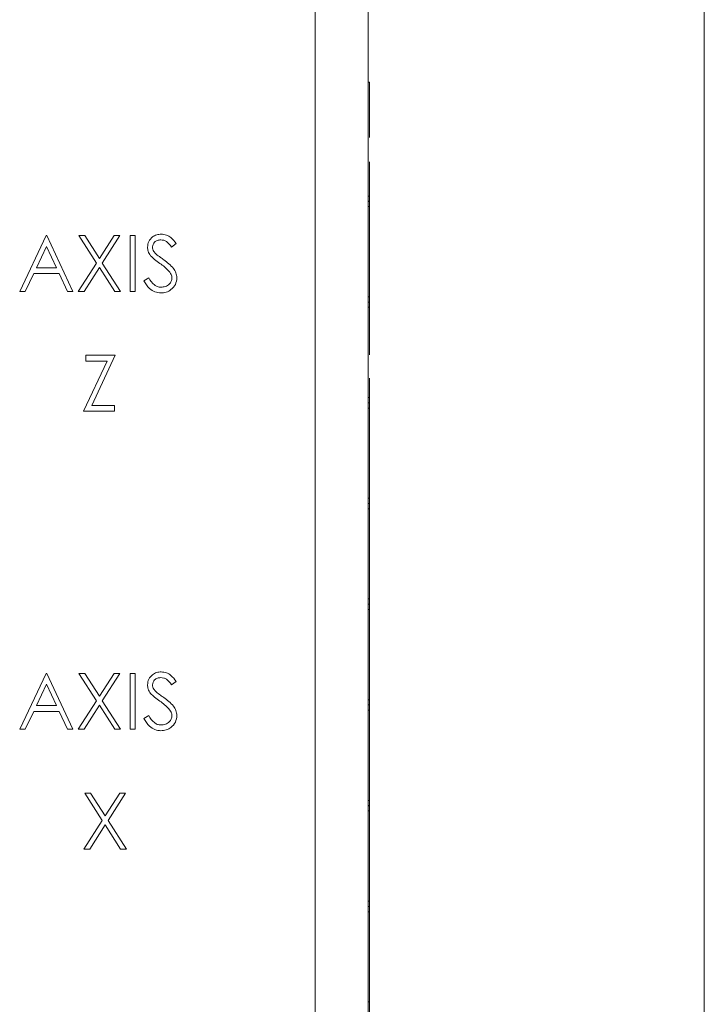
# Model space of a CAD drawing. Header units: inches. Extents: x 0.2 to 16.3, y 0.2 to 11.5.
# Tile 54 of 71: x 10.5 to 11.5, y 6.9 to 8.4. Entities that reach past the tile are written whole.
import ezdxf

# ---------------------------------------------------------------- set-up
doc = ezdxf.new("R2010")
doc.units = ezdxf.units.IN
doc.header["$MEASUREMENT"] = 0

msp = doc.modelspace()

# ---------------------------------------------------------------- linework, layer by layer
at = {"color": 7, "linetype": 'Continuous', "lineweight": 15}
for p, q in [((10.9487, 6.2908), (10.9487, 10.2068)), ((11.0277, 10.2068), (11.0277, 6.2908)), ((11.5277, 6.7818), (11.5277, 9.7618)), ((11.0296, 8.3044), (11.0277, 8.3044)), ((11.0296, 8.3044), (11.0296, 8.2219)), ((11.0296, 8.1857), (11.0296, 8.1349)), ((11.0296, 8.1349), (11.0277, 8.1349)), ((11.0277, 8.1276), (11.0296, 8.127)), ((11.0296, 8.127), (11.0277, 8.1265)), ((11.0296, 8.1349), (11.0296, 8.1192)), ((11.0277, 8.1192), (11.0296, 8.1192)), ((11.0296, 8.1192), (11.0296, 7.9849)), ((10.509, 7.9927), (10.5485, 8.076)), ((10.5485, 8.076), (10.5496, 8.076)), ((10.5496, 8.076), (10.5881, 7.9927)), ((10.5971, 8.076), (10.6058, 8.076)), ((10.6233, 8.0352), (10.5971, 8.076)), ((10.6058, 8.076), (10.6276, 8.0419)), ((10.6276, 8.0419), (10.6494, 8.076)), ((10.658, 8.076), (10.6319, 8.0352)), ((10.6494, 8.076), (10.658, 8.076)), ((10.6735, 8.076), (10.681, 8.076)), ((10.6735, 7.9927), (10.6735, 8.076)), ((10.681, 8.076), (10.681, 7.9927)), ((10.549, 8.0598), (10.5339, 8.028)), ((10.5637, 8.028), (10.549, 8.0598)), ((10.7419, 8.0641), (10.7351, 8.0589)), ((10.5339, 8.028), (10.5637, 8.028)), ((10.5961, 7.9927), (10.6233, 8.0352)), ((10.6276, 8.0285), (10.6047, 7.9927)), ((10.6505, 7.9927), (10.6276, 8.0285)), ((10.6319, 8.0352), (10.6591, 7.9927)), ((10.5298, 8.0194), (10.5172, 7.9927)), ((10.5676, 8.0194), (10.5298, 8.0194)), ((10.5799, 7.9927), (10.5676, 8.0194)), ((10.6938, 8.0088), (10.7009, 8.013)), ((10.5172, 7.9927), (10.509, 7.9927)), ((10.5881, 7.9927), (10.5799, 7.9927)), ((10.6047, 7.9927), (10.5961, 7.9927)), ((10.6591, 7.9927), (10.6505, 7.9927)), ((10.681, 7.9927), (10.6735, 7.9927)), ((11.0296, 7.9849), (11.0277, 7.9849)), ((11.0277, 7.9776), (11.0296, 7.977)), ((11.0296, 7.977), (11.0277, 7.9765)), ((11.0296, 7.9849), (11.0296, 7.9692)), ((11.0277, 7.9692), (11.0296, 7.9692)), ((11.0296, 7.9692), (11.0296, 7.8983)), ((10.6041, 7.8144), (10.639, 7.8892)), ((10.6073, 7.8978), (10.6511, 7.8978)), ((10.6073, 7.8892), (10.6073, 7.8978)), ((10.639, 7.8892), (10.6073, 7.8892)), ((10.6511, 7.8978), (10.6161, 7.823)), ((11.0296, 7.8639), (11.0296, 7.8349)), ((11.0296, 7.8349), (11.0277, 7.8349)), ((11.0296, 7.8349), (11.0296, 7.8192)), ((10.6161, 7.823), (10.65, 7.823)), ((10.65, 7.823), (10.65, 7.8144)), ((11.0277, 7.8276), (11.0296, 7.827)), ((11.0296, 7.827), (11.0277, 7.8265)), ((11.0277, 7.8192), (11.0296, 7.8192)), ((11.0296, 7.8192), (11.0296, 7.6849)), ((10.65, 7.8144), (10.6041, 7.8144)), ((11.0296, 7.6849), (11.0277, 7.6849)), ((11.0296, 7.6849), (11.0296, 7.6692)), ((11.0277, 7.6776), (11.0296, 7.677)), ((11.0296, 7.677), (11.0277, 7.6765)), ((11.0277, 7.6692), (11.0296, 7.6692)), ((11.0296, 7.6692), (11.0296, 7.5349)), ((11.0296, 7.5349), (11.0277, 7.5349)), ((11.0277, 7.5276), (11.0296, 7.527)), ((11.0296, 7.527), (11.0277, 7.5265)), ((11.0296, 7.5349), (11.0296, 7.5192)), ((11.0277, 7.5192), (11.0296, 7.5192)), ((11.0296, 7.5192), (11.0296, 7.3849)), ((10.509, 7.3408), (10.5485, 7.4241)), ((10.5485, 7.4241), (10.5496, 7.4241)), ((10.5496, 7.4241), (10.5881, 7.3408)), ((10.5971, 7.4241), (10.6058, 7.4241)), ((10.6233, 7.3833), (10.5971, 7.4241)), ((10.6058, 7.4241), (10.6276, 7.39)), ((10.6276, 7.39), (10.6494, 7.4241)), ((10.658, 7.4241), (10.6319, 7.3833)), ((10.6494, 7.4241), (10.658, 7.4241)), ((10.6735, 7.4241), (10.681, 7.4241)), ((10.6735, 7.3408), (10.6735, 7.4241)), ((10.681, 7.4241), (10.681, 7.3408)), ((10.549, 7.4079), (10.5339, 7.376)), ((10.5637, 7.376), (10.549, 7.4079)), ((10.7419, 7.4122), (10.7351, 7.407)), ((10.5339, 7.376), (10.5637, 7.376)), ((10.5961, 7.3408), (10.6233, 7.3833)), ((10.6276, 7.3765), (10.6047, 7.3408)), ((10.6505, 7.3408), (10.6276, 7.3765)), ((10.6319, 7.3833), (10.6591, 7.3408)), ((11.0296, 7.3849), (11.0277, 7.3849)), ((11.0277, 7.3776), (11.0296, 7.377)), ((11.0296, 7.377), (11.0277, 7.3765)), ((11.0296, 7.3849), (11.0296, 7.3692)), ((10.5298, 7.3675), (10.5172, 7.3408)), ((10.5676, 7.3675), (10.5298, 7.3675)), ((10.5799, 7.3408), (10.5676, 7.3675)), ((10.6938, 7.3569), (10.7009, 7.3611)), ((11.0277, 7.3692), (11.0296, 7.3692)), ((11.0296, 7.3692), (11.0296, 7.2349)), ((10.5172, 7.3408), (10.509, 7.3408)), ((10.5881, 7.3408), (10.5799, 7.3408)), ((10.6047, 7.3408), (10.5961, 7.3408)), ((10.6591, 7.3408), (10.6505, 7.3408)), ((10.681, 7.3408), (10.6735, 7.3408)), ((10.6057, 7.2459), (10.6143, 7.2459)), ((10.6318, 7.205), (10.6057, 7.2459)), ((10.6143, 7.2459), (10.6361, 7.2118)), ((10.6361, 7.2118), (10.658, 7.2459)), ((10.6666, 7.2459), (10.6405, 7.205)), ((10.658, 7.2459), (10.6666, 7.2459)), ((11.0296, 7.2349), (11.0277, 7.2349)), ((11.0296, 7.2349), (11.0296, 7.2192)), ((11.0277, 7.2276), (11.0296, 7.227)), ((11.0296, 7.227), (11.0277, 7.2265)), ((11.0277, 7.2192), (11.0296, 7.2192)), ((11.0296, 7.2192), (11.0296, 7.0849)), ((10.6046, 7.1625), (10.6318, 7.205)), ((10.6405, 7.205), (10.6677, 7.1625)), ((10.6361, 7.1983), (10.6132, 7.1625)), ((10.659, 7.1625), (10.6361, 7.1983)), ((10.6132, 7.1625), (10.6046, 7.1625)), ((10.6677, 7.1625), (10.659, 7.1625)), ((11.0296, 7.0849), (11.0277, 7.0849)), ((11.0296, 7.0849), (11.0296, 7.0692)), ((11.0277, 7.0776), (11.0296, 7.077)), ((11.0296, 7.077), (11.0277, 7.0765)), ((11.0277, 7.0692), (11.0296, 7.0692)), ((11.0296, 7.0692), (11.0296, 6.9349)), ((11.0296, 6.9349), (11.0277, 6.9349)), ((11.0296, 6.9349), (11.0296, 6.9192))]:
    msp.add_line(p, q, dxfattribs=at)
for points, knots in [([(10.6992, 8.0587), (10.6995, 8.0617), (10.7003, 8.0676), (10.7059, 8.074), (10.7127, 8.0776), (10.7174, 8.078), (10.7197, 8.0782)], [0, 0, 0, 0, 0.2795531, 0.5587996, 0.7793813, 1, 1, 1, 1]), ([(10.7189, 8.0696), (10.7172, 8.0695), (10.7138, 8.0692), (10.7097, 8.0666), (10.7071, 8.0631), (10.7068, 8.0604), (10.7066, 8.0591)], [0, 0, 0, 0, 0.2802708, 0.5599289, 0.7799206, 1, 1, 1, 1]), ([(10.7351, 8.0589), (10.7328, 8.062), (10.7295, 8.0662), (10.7233, 8.0693), (10.7204, 8.0695), (10.7189, 8.0696)], [0, 0, 0, 0, 0.559817, 0.779849, 1, 1, 1, 1]), ([(10.7197, 8.0782), (10.7223, 8.0779), (10.7274, 8.0774), (10.7354, 8.0725), (10.7394, 8.0673), (10.7419, 8.0641)], [0, 0, 0, 0, 0.2797501, 0.5595018, 1, 1, 1, 1]), ([(10.7038, 8.046), (10.7024, 8.0482), (10.6997, 8.0521), (10.6993, 8.0567), (10.6992, 8.0587)], [0, 0, 0, 0, 0.559839, 1, 1, 1, 1]), ([(10.7066, 8.0591), (10.7067, 8.0579), (10.7069, 8.0556), (10.7087, 8.0517), (10.7109, 8.0496), (10.7121, 8.0483)], [0, 0, 0, 0, 0.279949, 0.559778, 1, 1, 1, 1]), ([(10.7175, 8.0347), (10.7148, 8.0366), (10.7099, 8.04), (10.7057, 8.0442), (10.7038, 8.046)], [0, 0, 0, 0, 0.560413, 1, 1, 1, 1]), ([(10.7121, 8.0483), (10.7142, 8.0467), (10.7179, 8.0439), (10.7217, 8.0412), (10.7233, 8.04)], [0, 0, 0, 0, 0.559907, 1, 1, 1, 1]), ([(10.7233, 8.04), (10.7286, 8.0361), (10.7358, 8.0307), (10.742, 8.0207), (10.7427, 8.0156), (10.743, 8.0131)], [0, 0, 0, 0, 0.5601172, 0.780284, 1, 1, 1, 1]), ([(10.7325, 8.0214), (10.7299, 8.0242), (10.7253, 8.0291), (10.7199, 8.033), (10.7175, 8.0347)], [0, 0, 0, 0, 0.559493, 1, 1, 1, 1]), ([(10.7355, 8.0132), (10.7353, 8.0149), (10.7349, 8.0179), (10.7332, 8.0203), (10.7325, 8.0214)], [0, 0, 0, 0, 0.558993, 1, 1, 1, 1]), ([(10.7192, 7.9906), (10.7161, 7.9909), (10.7099, 7.9915), (10.7004, 7.9978), (10.6963, 8.0046), (10.6938, 8.0088)], [0, 0, 0, 0, 0.279882, 0.559667, 1, 1, 1, 1]), ([(10.7009, 8.013), (10.7033, 8.0092), (10.7068, 8.0039), (10.7139, 7.9997), (10.7174, 7.9993), (10.7192, 7.9991)], [0, 0, 0, 0, 0.559322, 0.779779, 1, 1, 1, 1]), ([(10.7192, 7.9991), (10.7214, 7.9993), (10.7259, 7.9998), (10.7314, 8.0031), (10.7348, 8.008), (10.7353, 8.0115), (10.7355, 8.0132)], [0, 0, 0, 0, 0.280276, 0.560146, 0.780154, 1, 1, 1, 1]), ([(10.743, 8.0131), (10.7425, 8.0097), (10.7416, 8.0029), (10.7349, 7.9956), (10.7272, 7.9912), (10.7219, 7.9908), (10.7192, 7.9906)], [0, 0, 0, 0, 0.279182, 0.559084, 0.779445, 1, 1, 1, 1]), ([(10.6992, 7.4068), (10.6995, 7.4098), (10.7003, 7.4157), (10.7059, 7.4221), (10.7127, 7.4257), (10.7174, 7.4261), (10.7197, 7.4263)], [0, 0, 0, 0, 0.279552, 0.5588, 0.779381, 1, 1, 1, 1]), ([(10.7197, 7.4263), (10.7223, 7.426), (10.7274, 7.4255), (10.7354, 7.4206), (10.7394, 7.4154), (10.7419, 7.4122)], [0, 0, 0, 0, 0.27975, 0.559502, 1, 1, 1, 1]), ([(10.7038, 7.3941), (10.7024, 7.3963), (10.6997, 7.4001), (10.6993, 7.4048), (10.6992, 7.4068)], [0, 0, 0, 0, 0.55984, 1, 1, 1, 1]), ([(10.7189, 7.4177), (10.7172, 7.4176), (10.7138, 7.4173), (10.7097, 7.4147), (10.7071, 7.4112), (10.7068, 7.4085), (10.7066, 7.4072)], [0, 0, 0, 0, 0.2802704, 0.5599292, 0.7799189, 1, 1, 1, 1]), ([(10.7066, 7.4072), (10.7067, 7.406), (10.7069, 7.4037), (10.7087, 7.3998), (10.7109, 7.3977), (10.7121, 7.3964)], [0, 0, 0, 0, 0.279946, 0.559776, 1, 1, 1, 1]), ([(10.7351, 7.407), (10.7328, 7.41), (10.7295, 7.4143), (10.7233, 7.4174), (10.7204, 7.4176), (10.7189, 7.4177)], [0, 0, 0, 0, 0.559817, 0.779849, 1, 1, 1, 1]), ([(10.7175, 7.3828), (10.7148, 7.3847), (10.7099, 7.3881), (10.7057, 7.3923), (10.7038, 7.3941)], [0, 0, 0, 0, 0.560413, 1, 1, 1, 1]), ([(10.7121, 7.3964), (10.7142, 7.3948), (10.7179, 7.3919), (10.7217, 7.3893), (10.7233, 7.3881)], [0, 0, 0, 0, 0.559908, 1, 1, 1, 1]), ([(10.7325, 7.3695), (10.7299, 7.3722), (10.7253, 7.3772), (10.7199, 7.3811), (10.7175, 7.3828)], [0, 0, 0, 0, 0.559493, 1, 1, 1, 1]), ([(10.7233, 7.3881), (10.7286, 7.3842), (10.7358, 7.3788), (10.742, 7.3688), (10.7427, 7.3637), (10.743, 7.3612)], [0, 0, 0, 0, 0.5601169, 0.7802841, 1, 1, 1, 1]), ([(10.7009, 7.3611), (10.7033, 7.3573), (10.7068, 7.352), (10.7139, 7.3478), (10.7174, 7.3474), (10.7192, 7.3472)], [0, 0, 0, 0, 0.559322, 0.779779, 1, 1, 1, 1]), ([(10.7192, 7.3472), (10.7214, 7.3474), (10.7259, 7.3479), (10.7314, 7.3512), (10.7348, 7.356), (10.7353, 7.3596), (10.7355, 7.3613)], [0, 0, 0, 0, 0.2802758, 0.5601463, 0.7801536, 1, 1, 1, 1]), ([(10.743, 7.3612), (10.7425, 7.3578), (10.7416, 7.351), (10.7349, 7.3437), (10.7272, 7.3393), (10.7219, 7.3389), (10.7192, 7.3387)], [0, 0, 0, 0, 0.279182, 0.559084, 0.779445, 1, 1, 1, 1]), ([(10.7355, 7.3613), (10.7353, 7.363), (10.7349, 7.366), (10.7332, 7.3684), (10.7325, 7.3695)], [0, 0, 0, 0, 0.558993, 1, 1, 1, 1]), ([(10.7192, 7.3387), (10.7161, 7.339), (10.7099, 7.3396), (10.7004, 7.3459), (10.6963, 7.3527), (10.6938, 7.3569)], [0, 0, 0, 0, 0.2798815, 0.5596673, 1, 1, 1, 1])]:
    msp.add_open_spline(points, degree=3, knots=knots, dxfattribs=at)

doc.saveas('drawing.dxf')
